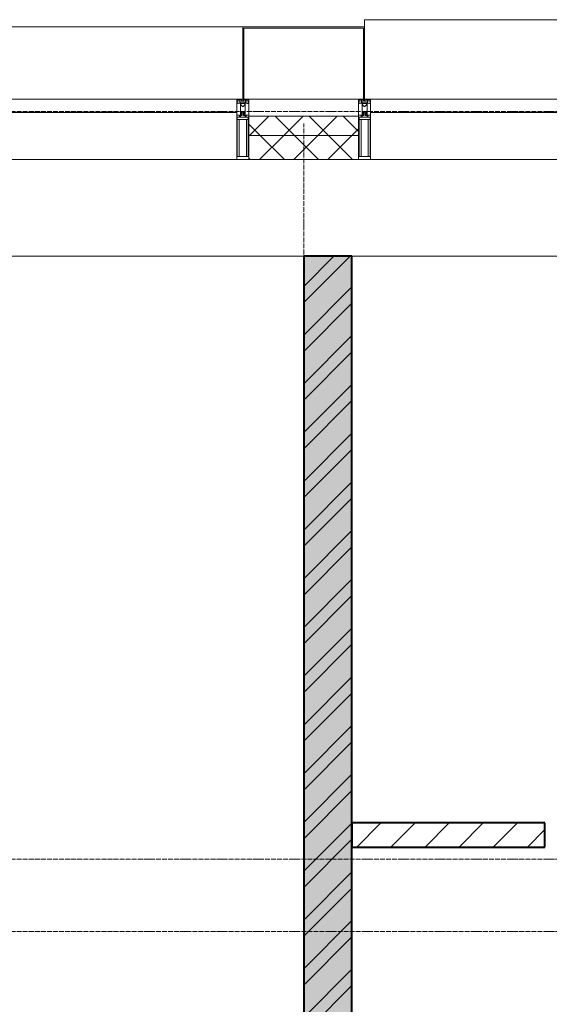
# Model space of a CAD drawing. Header units: millimetres. Extents: x 5617 to 132318, y 7718 to 193536.
# Tile 30 of 81: x 39684 to 41879, y 29398 to 33480. Entities that reach past the tile are written whole.
import ezdxf

# ---------------------------------------------------------------- set-up
doc = ezdxf.new("R2010")
doc.units = ezdxf.units.MM
doc.linetypes.add('ADSK_Линия сетки', pattern=[25, 20, -2.5, 0, -2.5])
doc.linetypes.add('Линия сетки', pattern=[25, 20, -2.5, 0, -2.5])
for name, color, linetype, lineweight in [('Импосты витража', 7, 'Continuous', 18), ('Колонны', 7, 'Continuous', 18), ('Оси', 7, 'Continuous', 9), ('Панели витража', 7, 'Continuous', 18), ('Перекрытия', 7, 'Continuous', 18), ('Стены разрез', 7, 'Continuous', 40), ('Стены штриховка', 7, 'Continuous', 40), ('Элементы узлов', 7, 'Continuous', 18)]:
    doc.layers.add(name, color=color, linetype=linetype, lineweight=lineweight)
pattern_1 = [(45, (0, 0), (-70.71068, 70.71068), []), (135, (0, 0), (-70.71068, -70.71068), [])]

# ---------------------------------------------------------------- blocks, each defined once
blk = doc.blocks.new('135_SLK_K4_AR_rvt-1-МКСС_К4_L13_45_000_')
at = {"layer": 'Стены разрез', "lineweight": 9, "true_color": 0xaaaaaa}
h = blk.add_hatch(dxfattribs=at)
h.set_pattern_fill('FP_1', color=253, style=0, pattern_type=2)
h.set_pattern_definition([(50, (0, 0), (218.62117, -19.1268), [22.86, -251.46]), (355, (0, 0), (-42.29187, 229.2684), [18.288, -201.168]), (100.451, (18.22, -1.6), (176.33107, 210.13963), [19.428, -213.708]), (46.184, (0, 60.96), (325.29495, -50.45164), [34.29, -377.19]), (96.636, (27.1, 56.76), (284.883, 296.9127), [29.142, -320.562]), (351.184, (0, 60.96), (284.8858, 296.9107), [27.432, -301.752]), (21, (30.48, 45.72), (181.93753, -122.71832), [22.86, -251.46]), (326, (30.48, 45.72), (74.16223, 221.0262), [18.288, -201.168]), (71.451, (45.64, 35.5), (256.10035, 98.30526), [19.428, -213.708]), (37.5, (0, 0), (3.70639, 101.465895), [3.353, -195.377, 3.353, -200.863, -201.93]), (37.5, (0, 0), (3.70639, 101.465895), [-402.946, 3.353, -198.577]), (7.5, (0, 0), (80.18358, 120.21653), [3.353, -113.081, 3.353, -190.805, -76.962]), (7.5, (0, 0), (80.18358, 120.21653), [-310.591, 3.353, -73.609]), (327.5, (-67.97, 0), (162.708646, -6.87497), [3.353, -72.847, 3.353, -234.391, -315.468]), (327.5, (-67.97, 0), (162.708646, -6.87497), [-313.944, 3.353, -312.115]), (317.5, (-98.45, 0), (177.75468, 30.51183), [3.353, -95.707, 3.353, -154.534, -224.028]), (317.5, (-98.45, 0), (177.75468, 30.51183), [-256.946, 3.353, -220.675])])
h.paths.add_polyline_path([(107950, 26350), (108150, 26350), (108150, 32500), (107950, 32500), (107950, 26544.1)])
h = blk.add_hatch(dxfattribs=at)
h.set_pattern_fill('FP_2', color=253, style=0, pattern_type=2)
h.set_pattern_definition([(45, (0, 0), (-101.02788, 101.02788), []), (45, (67.35, 0), (-101.02788, 101.02788), [])])
h.paths.add_polyline_path([(107950, 26350), (108150, 26350), (108150, 32500), (107950, 32500), (107950, 26544.1)])
h = blk.add_hatch(dxfattribs=at)
h.set_pattern_fill('FP_3', color=253, style=0, pattern_type=2)
h.set_pattern_definition([(45, (0, 0), (-70.71068, 70.71068), [])])
h.paths.add_polyline_path([(110850, 30050), (110850, 30150), (109950, 30150), (109950, 30050), (110750, 30050)])
h.paths.add_polyline_path([(108950, 30050), (108950, 30150), (108150, 30150), (108150, 30050)])
at = {"layer": 'Перекрытия', "color": 253, "true_color": 0xaaaaaa}
for p, q in [((107950, 32500), (104550, 32500)), ((113250, 32500), (108150, 32500))]:
    blk.add_line(p, q, dxfattribs=at)
at = {"layer": 'Стены разрез', "color": 253, "true_color": 0xaaaaaa}
for p, q in [((108150, 32500), (107950, 32500)), ((107950, 32500), (107950, 26350)), ((108150, 26350), (108150, 32500)), ((108950, 30150), (108150, 30150)), ((108150, 30150), (108150, 30050)), ((108950, 30050), (108950, 30150)), ((108150, 30050), (108950, 30050))]:
    blk.add_line(p, q, dxfattribs=at)
blk = doc.blocks.new('System Panel - A_PAN_Glass-7513884-МКСС_К4_L13_45_000_')
at = {"layer": 'Панели витража', "color": 253, "lineweight": 5, "true_color": 0xaaaaaa}
for p, q in [((656.25, 0), (-656.25, 0)), ((-656.25, 0), (-656.25, -55)), ((656.25, -55), (656.25, 0)), ((-656.25, -55), (656.25, -55))]:
    blk.add_line(p, q, dxfattribs=at)
blk = doc.blocks.new('Rectangular Mullion - R_StandardFrame_50Wx250H-V86-МКСС_К4_L13_45_000_')
at = {"layer": 'Импосты витража', "color": 253, "lineweight": 5, "true_color": 0xaaaaaa}
blk.add_line((127540, 32900), (126227.5, 32900), dxfattribs=at)
blk = doc.blocks.new('Rectangular Mullion - 50Wx250H-2623690-МКСС_К4_L13_45_000_')
at = {"layer": 'Элементы узлов', "color": 253, "lineweight": 5, "true_color": 0xaaaaaa}
for p, q in [((-25, 65.2), (-25, 250)), ((-25, 250), (0, 250)), ((25, 250), (0, 250)), ((25, 65.2), (25, 250)), ((-23, 237.3), (0, 237.3)), ((-23, 237.3), (-23, 73.6)), ((-14.9, 84), (-14.9, 237.3)), ((23, 237.3), (0, 237.3)), ((14.9, 84), (14.9, 237.3)), ((23, 237.3), (23, 73.6)), ((0, 84), (-23, 84)), ((0, 84), (23, 84)), ((-14, 65.2), (-25, 65.2)), ((-0.5, 73.6), (-23, 73.6)), ((-14, 71.3), (-14, 65.2)), ((-10, 71.3), (-14, 71.3)), ((-10, 53), (-10, 71.3)), ((-8.7, 53), (-10, 53)), ((-10, 53), (-10, 17)), ((-8.7, 53), (-7, 54.7)), ((-7, 65.2), (-5.9, 67.3)), ((-7, 65.2), (-7, 54.7)), ((-4.1, 67.3), (-5.9, 67.3)), ((-4.1, 67.3), (-2.9, 65.1)), ((-2.9, 65.1), (-2.9, 54.6)), ((-1.3, 53), (-2.9, 54.6)), ((0, 53), (-1.3, 53)), ((0, 53), (1.3, 53)), ((0.5, 73.6), (23, 73.6)), ((1.3, 53), (2.9, 54.6)), ((4.1, 67.3), (2.9, 65.1)), ((2.9, 65.1), (2.9, 54.6)), ((4.1, 67.3), (5.9, 67.3)), ((7, 65.2), (5.9, 67.3)), ((7, 65.2), (7, 54.7)), ((8.7, 53), (7, 54.7)), ((8.7, 53), (10, 53)), ((10, 71.3), (14, 71.3)), ((10, 53), (10, 71.3)), ((10, 53), (10, 17)), ((14, 71.3), (14, 65.2)), ((14, 65.2), (25, 65.2)), ((-23.8, 14.6), (-25, 14.2)), ((-25, 0), (-25, 14.2)), ((-22.3, 17), (-23.8, 17)), ((-23.8, 17), (-23.8, 14.6)), ((-22.5, 10.6), (-23.8, 14.6)), ((-22.5, 10.6), (-23.7, 9.9)), ((-23.7, 1.3), (-23.7, 9.9)), ((-23.7, 1.3), (-11.8, 1.3)), ((-23.2, 10.2), (-22.5, 8)), ((-22.5, 8), (-22.5, 4.5)), ((-21.3, 4.5), (-22.5, 4.5)), ((-22.3, 17), (-22.3, 16)), ((-22.3, 16), (-21.3, 16)), ((-19, 17.6), (-21.3, 16)), ((-21.3, 4.5), (-21.3, 6.5)), ((-21.3, 6.5), (-14.2, 6.5)), ((-18.4, 16.6), (-19, 17.6)), ((-7.4, 16.6), (-18.4, 16.6)), ((-14.2, 6.5), (-14.2, 4.5)), ((-13.2, 4.5), (-14.2, 4.5)), ((-13.2, 4.5), (-12.2, 7.2)), ((-12.7, 7.6), (-11.3, 11.4)), ((-12.7, 7.6), (-11.8, 6.9)), ((-12.2, 9), (-12.2, 14.8)), ((-12.2, 14.8), (0, 14.8)), ((-11.8, 1.3), (-11.8, 6.9)), ((-10.5, 11.2), (-11.3, 11.4)), ((-10.5, 1.5), (-10.5, 11.2)), ((-4.8, 1.5), (-10.5, 1.5)), ((-10, 17), (-7.5, 17)), ((-8.5, 23), (-1.5, 30)), ((-8.5, 18.5), (-8.5, 23)), ((-7.5, 18.5), (-8.5, 18.5)), ((-7.5, 17), (-7.5, 18.5)), ((-7.4, 18), (-7.4, 16.6)), ((-2.6, 18), (-7.4, 18)), ((0, 8), (-4.8, 8)), ((-4.8, 1.5), (-4.8, 8)), ((-2.6, 18), (-2.6, 16.8)), ((-2.6, 16.8), (0, 16.8)), ((-1.5, 30), (0, 30)), ((1.5, 30), (0, 30)), ((2.6, 16.8), (0, 16.8)), ((0, 14.8), (0, 16.8)), ((0, 14.8), (0, 16.8)), ((12.2, 14.8), (0, 14.8)), ((0, 0), (0, 8)), ((0, 8), (4.8, 8)), ((0, 0), (0, 8)), ((8.5, 23), (1.5, 30)), ((2.6, 18), (2.6, 16.8)), ((2.6, 18), (7.4, 18)), ((4.8, 1.5), (4.8, 8)), ((4.8, 1.5), (10.5, 1.5)), ((7.4, 18), (7.4, 16.6)), ((7.4, 16.6), (18.4, 16.6)), ((7.5, 18.5), (8.5, 18.5)), ((7.5, 17), (7.5, 18.5)), ((10, 17), (7.5, 17)), ((8.5, 18.5), (8.5, 23)), ((10.5, 11.2), (11.3, 11.4)), ((10.5, 1.5), (10.5, 11.2)), ((12.7, 7.6), (11.3, 11.4)), ((12.7, 7.6), (11.8, 6.9)), ((11.8, 1.3), (11.8, 6.9)), ((23.7, 1.3), (11.8, 1.3)), ((12.2, 9), (12.2, 14.8)), ((13.2, 4.5), (12.2, 7.2)), ((13.2, 4.5), (14.2, 4.5)), ((21.3, 6.5), (14.2, 6.5)), ((14.2, 6.5), (14.2, 4.5)), ((18.4, 16.6), (19, 17.6)), ((19, 17.6), (21.3, 16)), ((22.3, 16), (21.3, 16)), ((21.3, 4.5), (21.3, 6.5)), ((21.3, 4.5), (22.5, 4.5)), ((22.3, 17), (22.3, 16)), ((22.3, 17), (23.8, 17)), ((22.5, 10.6), (23.8, 14.6)), ((22.5, 10.6), (23.7, 9.9)), ((23.2, 10.2), (22.5, 8)), ((22.5, 8), (22.5, 4.5)), ((23.7, 1.3), (23.7, 9.9)), ((23.8, 17), (23.8, 14.6)), ((23.8, 14.6), (25, 14.2)), ((25, 0), (25, 14.2)), ((-25, 0), (0, 0)), ((25, 0), (0, 0))]:
    blk.add_line(p, q, dxfattribs=at)
for centre, start, end in [((-0.5, 73.1), 360, 90), ((0.5, 73.1), 90, 180)]:
    blk.add_arc(centre, 0.5, start, end, dxfattribs=at)
blk = doc.blocks.new('Rectangular Mullion - R_StandardFrame_50Wx250H-V83-МКСС_К4_L13_45_000_')
at = {"layer": 'Импосты витража', "color": 253, "lineweight": 5, "true_color": 0xaaaaaa}
for p, q in [((-25, 0), (-25, 250)), ((-25, 250), (25, 250)), ((25, 250), (25, 0)), ((0, 0), (-25, 0)), ((25, 0), (5, 0))]:
    blk.add_line(p, q, dxfattribs=at)
blk = doc.blocks.new('Rectangular Mullion - R_StandardFrame_50Wx250H-7512947-МКСС_К4_L13_45_000_')
at = {"layer": 'Импосты витража', "color": 253, "lineweight": 5, "true_color": 0xaaaaaa}
for p, q in [((-25, 0), (-25, 250)), ((-25, 250), (25, 250)), ((25, 250), (25, 0)), ((-5, 0), (-25, 0)), ((25, 0), (0, 0))]:
    blk.add_line(p, q, dxfattribs=at)
blk = doc.blocks.new('A_SLK_PAN_Type1 - Прямой тип панели-6538215-МКСС_К4_L13_45_000_')
at = {"layer": 'Колонны', "lineweight": 5}
for p, q in [((-247.5, 0), (-252.5, 0)), ((-252.5, 0), (-252.5, -300)), ((-247.5, -295), (-247.5, 0)), ((227.5, 0), (-227.5, 0)), ((247.5, 0), (247.5, -295)), ((252.5, 0), (247.5, 0)), ((252.5, -300), (252.5, 0)), ((-252.5, -300), (252.5, -300)), ((247.5, -295), (-247.5, -295))]:
    blk.add_line(p, q, dxfattribs=at)
blk = doc.blocks.new('A_OGR_PAN_Отлив - A_OGR_PAN_Отлив-V98-МКСС_К4_L13_45_000_')
at = {"layer": 'Колонны', "color": 253, "lineweight": 5, "true_color": 0xaaaaaa}
for p in [(681.25, 330), (-681.25, 300)]:
    blk.add_line(p, (-681.25, 330), dxfattribs=at)
blk = doc.blocks.new('A_OGR_PAN_Отлив - A_OGR_PAN_Отлив-6266229-МКСС_К4_L13_45_000_')
at = {"layer": 'Колонны', "color": 253, "lineweight": 5, "true_color": 0xaaaaaa}
for p in [(681.25, 300), (-681.25, 260)]:
    blk.add_line(p, (-681.25, 300), dxfattribs=at)
blk = doc.blocks.new('135_SLK_K4_AR_FCD_rvt-1-МКСС_К4_L13_45_000_')
at = {"layer": 'Стены разрез', "lineweight": 5, "true_color": 0xaaaaaa}
h = blk.add_hatch(dxfattribs=at)
h.set_pattern_fill('FP_4', color=253, style=0, pattern_type=2)
h.set_pattern_definition(pattern_1)
h.paths.add_polyline_path([(108177.5, 33000), (108177.5, 33080), (107722.5, 33080), (107722.5, 33000)])
h = blk.add_hatch(dxfattribs=at)
h.set_pattern_fill('FP_4', color=253, style=0, pattern_type=2)
h.set_pattern_definition(pattern_1)
h.paths.add_polyline_path([(108177.5, 32900), (108177.5, 33000), (107722.5, 33000), (107722.5, 32900)])
at = {"layer": 'Стены разрез', "color": 253, "lineweight": 9, "true_color": 0xaaaaaa}
for p, q in [((108177.5, 33080), (107722.5, 33080)), ((107722.5, 33080), (107722.5, 32900)), ((108177.5, 32900), (108177.5, 33080)), ((107722.5, 32900), (108177.5, 32900))]:
    blk.add_line(p, q, dxfattribs=at)
at = {"layer": 'Стены штриховка', "color": 253, "lineweight": 9, "true_color": 0xaaaaaa}
blk.add_line((108177.5, 33000), (107722.5, 33000), dxfattribs=at)
at = {"layer": 'Импосты витража', "color": 253, "lineweight": 5, "true_color": 0xaaaaaa, "extrusion": (0, 0, -1), "rotation": 180}
for name, p in [('Rectangular Mullion - 50Wx250H-2623690-МКСС_К4_L13_45_000_', (-107697.5, 33150)), ('Rectangular Mullion - R_StandardFrame_50Wx250H-V83-МКСС_К4_L13_45_000_', (-107697.5, 33150)), ('Rectangular Mullion - 50Wx250H-2623690-МКСС_К4_L13_45_000_', (-108202.5, 33150)), ('Rectangular Mullion - R_StandardFrame_50Wx250H-7512947-МКСС_К4_L13_45_000_', (-108202.5, 33150))]:
    blk.add_blockref(name, p, dxfattribs=at)
at = {"layer": 'Импосты витража', "color": 253, "lineweight": 5, "true_color": 0xaaaaaa}
for p in [(-19867.5, 0), (-18000, 0)]:
    blk.add_blockref('Rectangular Mullion - R_StandardFrame_50Wx250H-V86-МКСС_К4_L13_45_000_', p, dxfattribs=at)
at = {"layer": 'Колонны', "color": 253, "lineweight": 5, "true_color": 0xaaaaaa}
for name, p in [('A_OGR_PAN_Отлив - A_OGR_PAN_Отлив-V98-МКСС_К4_L13_45_000_', (108883.8, 33150)), ('A_OGR_PAN_Отлив - A_OGR_PAN_Отлив-6266229-МКСС_К4_L13_45_000_', (107016.3, 33150))]:
    blk.add_blockref(name, p, dxfattribs=at)
at = {"layer": 'Колонны', "color": 253, "lineweight": 5, "true_color": 0xaaaaaa, "rotation": 180}
blk.add_blockref('A_SLK_PAN_Type1 - Прямой тип панели-6538215-МКСС_К4_L13_45_000_', (107950, 33150), dxfattribs=at)
at = {"layer": 'Панели витража', "color": 253, "lineweight": 5, "true_color": 0xaaaaaa}
for p in [(107016.3, 33150), (108883.8, 33150)]:
    blk.add_blockref('System Panel - A_PAN_Glass-7513884-МКСС_К4_L13_45_000_', p, dxfattribs=at)

msp = doc.modelspace()

# ---------------------------------------------------------------- linework, layer by layer
at = {"layer": 'Оси', "linetype": 'ADSK_Линия сетки'}
for p, q in [((69660.8, 33100), (25349.7, 33100)), ((69660.8, 30000), (26619.7, 30000)), ((69660.8, 29700), (25349.7, 29700))]:
    msp.add_line(p, q, dxfattribs=at)
at = {"layer": 'Оси', "linetype": 'Линия сетки'}
msp.add_line((40860.8, 12025.7), (40860.8, 33050), dxfattribs=at)

# ---------------------------------------------------------------- block references
at = {"lineweight": 5}
for name in ['135_SLK_K4_AR_FCD_rvt-1-МКСС_К4_L13_45_000_', '135_SLK_K4_AR_rvt-1-МКСС_К4_L13_45_000_']:
    msp.add_blockref(name, (-67089.2, 0), dxfattribs=at)

doc.saveas('drawing.dxf')
